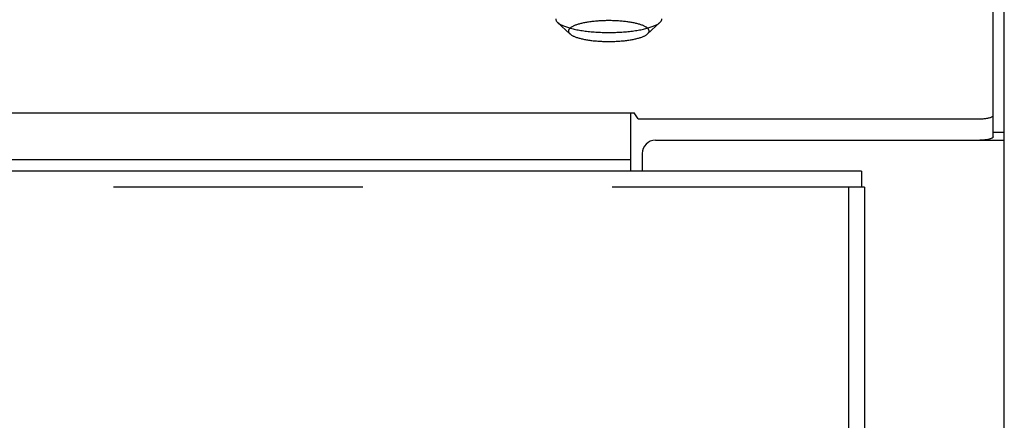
# Model space of a CAD drawing. Header units: inches. Extents: x 0 to 212, y 0 to 138.
# Tile 211 of 256: x 90.52 to 95.13, y 96.9 to 98.78. Entities that reach past the tile are written whole.
import ezdxf

# ---------------------------------------------------------------- set-up
doc = ezdxf.new("R2010")
doc.units = ezdxf.units.IN
doc.header["$LTSCALE"] = 11.6875
doc.header["$MEASUREMENT"] = 0
doc.linetypes.add('HIDDEN', pattern=[0.2, 0.1, -0.1])
doc.layers.get('0').update_dxf_attribs({"linetype": 'CONTINUOUS'})
doc.layers.add('DEFAULT_2', color=8, linetype='HIDDEN')
doc.layers.add('RIGHTHAND_DOOR_ASSEMBLY', color=7, linetype='CONTINUOUS')

msp = doc.modelspace()

# ---------------------------------------------------------------- linework, layer by layer
at = {"color": 7, "linetype": 'Continuous'}
for p, q in [((95.0817, 98.233), (95.0817, 101.4772)), ((36.8681, 98.3445), (93.3993, 98.3445)), ((93.3837, 98.0708), (93.3837, 98.3445)), ((93.4178, 98.3173), (93.3993, 98.3445)), ((93.4178, 98.3173), (95.0192, 98.3173)), ((95.1337, 98.2525), (95.0817, 98.2525)), ((36.8837, 98.1262), (93.3837, 98.1262))]:
    msp.add_line(p, q, dxfattribs=at)
at = {"color": 3, "linetype": 'Continuous'}
for p, q in [((95.1337, 38.4248), (95.1337, 101.3468)), ((93.4987, 98.2168), (95.1337, 98.2168)), ((93.4357, 98.1538), (93.4357, 98.0708))]:
    msp.add_line(p, q, dxfattribs=at)
at = {"color": 7, "linetype": 'Continuous'}
msp.add_lwpolyline([(95.0192, 98.3173), (95.0241, 98.3173), (95.0289, 98.3175), (95.0338, 98.3177), (95.0385, 98.3181), (95.0431, 98.3185), (95.0475, 98.319), (95.0518, 98.3197), (95.0559, 98.3204), (95.0598, 98.3212), (95.0634, 98.322), (95.0667, 98.323), (95.0697, 98.3239), (95.0725, 98.325), (95.0749, 98.3261), (95.0769, 98.3273), (95.0786, 98.3285), (95.0799, 98.3297), (95.0809, 98.3309), (95.0815, 98.3322), (95.0817, 98.3335)], dxfattribs=at)
at = {"color": 3, "linetype": 'Continuous'}
msp.add_lwpolyline([(95.0817, 98.233), (95.0815, 98.2317), (95.0809, 98.2305), (95.0799, 98.2292), (95.0786, 98.228), (95.0769, 98.2268), (95.0749, 98.2257), (95.0725, 98.2245), (95.0697, 98.2235), (95.0667, 98.2225), (95.0634, 98.2216), (95.0598, 98.2207), (95.0559, 98.2199), (95.0518, 98.2192), (95.0475, 98.2186), (95.0431, 98.2181), (95.0385, 98.2176), (95.0338, 98.2173), (95.0289, 98.217), (95.0241, 98.2169), (95.0192, 98.2168)], dxfattribs=at)
msp.add_arc((93.4987, 98.1538), 0.063, 90, 180, dxfattribs=at)
at = {"layer": 'DEFAULT_2', "color": 8, "linetype": 'HIDDEN'}
for p, q in [((93.0976, 98.7158), (93.0398, 98.7696)), ((93.4618, 98.7158), (93.5196, 98.7696))]:
    msp.add_line(p, q, dxfattribs=at)
for points in [[(93.0307, 98.7868), (93.0308, 98.7848), (93.0311, 98.7829), (93.0317, 98.7809), (93.0326, 98.7789), (93.0336, 98.7769), (93.0349, 98.775), (93.0364, 98.773), (93.0382, 98.7711), (93.0398, 98.7696)], [(93.2797, 98.7778), (93.2738, 98.7778), (93.268, 98.7777), (93.2622, 98.7776), (93.2564, 98.7774), (93.2507, 98.7772), (93.2449, 98.777), (93.2392, 98.7767), (93.2336, 98.7763), (93.2279, 98.7759), (93.2224, 98.7755), (93.2169, 98.775), (93.2114, 98.7745), (93.206, 98.7739), (93.2007, 98.7733), (93.1954, 98.7727), (93.1903, 98.772), (93.1852, 98.7712), (93.1802, 98.7705), (93.1753, 98.7696), (93.1705, 98.7688), (93.1658, 98.7679), (93.1612, 98.767), (93.1567, 98.766), (93.1523, 98.765), (93.1481, 98.764), (93.144, 98.7629), (93.14, 98.7618), (93.1361, 98.7607), (93.1324, 98.7595), (93.1288, 98.7583), (93.1254, 98.7571), (93.1221, 98.7559), (93.119, 98.7546), (93.116, 98.7533), (93.1132, 98.752), (93.1105, 98.7507), (93.108, 98.7493), (93.1056, 98.7479), (93.1034, 98.7465), (93.1014, 98.7451), (93.0996, 98.7437), (93.0979, 98.7423), (93.0964, 98.7408), (93.095, 98.7393), (93.0939, 98.7379), (93.0929, 98.7364), (93.0921, 98.7349), (93.0915, 98.7334), (93.091, 98.7319), (93.0908, 98.7304), (93.0907, 98.7289), (93.0908, 98.7274), (93.091, 98.7259), (93.0915, 98.7244), (93.0921, 98.7229), (93.0929, 98.7214), (93.0939, 98.7199), (93.095, 98.7184), (93.0964, 98.7169), (93.0976, 98.7158)], [(93.4618, 98.7158), (93.463, 98.7169), (93.4643, 98.7184), (93.4654, 98.7199), (93.4664, 98.7214), (93.4672, 98.7229), (93.4679, 98.7244), (93.4683, 98.7259), (93.4686, 98.7274), (93.4687, 98.7289), (93.4686, 98.7304), (93.4683, 98.7319), (93.4679, 98.7334), (93.4672, 98.7349), (93.4664, 98.7364), (93.4654, 98.7379), (93.4643, 98.7393), (93.463, 98.7408), (93.4615, 98.7423), (93.4598, 98.7437), (93.4579, 98.7451), (93.4559, 98.7465), (93.4537, 98.7479), (93.4514, 98.7493), (93.4489, 98.7507), (93.4462, 98.752), (93.4433, 98.7533), (93.4404, 98.7546), (93.4372, 98.7559), (93.4339, 98.7571), (93.4305, 98.7583), (93.4269, 98.7595), (93.4232, 98.7607), (93.4193, 98.7618), (93.4154, 98.7629), (93.4112, 98.764), (93.407, 98.765), (93.4026, 98.766), (93.3982, 98.767), (93.3936, 98.7679), (93.3889, 98.7688), (93.3841, 98.7696), (93.3792, 98.7705), (93.3742, 98.7712), (93.3691, 98.772), (93.3639, 98.7727), (93.3587, 98.7733), (93.3533, 98.7739), (93.3479, 98.7745), (93.3425, 98.775), (93.337, 98.7755), (93.3314, 98.7759), (93.3258, 98.7763), (93.3201, 98.7767), (93.3144, 98.777), (93.3087, 98.7772), (93.3029, 98.7774), (93.2971, 98.7776), (93.2913, 98.7777), (93.2855, 98.7778), (93.2797, 98.7778)], [(93.5196, 98.7696), (93.5211, 98.7711), (93.5229, 98.773), (93.5244, 98.775), (93.5257, 98.7769), (93.5268, 98.7789), (93.5276, 98.7809), (93.5282, 98.7829), (93.5285, 98.7848), (93.5287, 98.7868)], [(93.0398, 98.7696), (93.0402, 98.7692), (93.0424, 98.7673), (93.0448, 98.7654), (93.0475, 98.7635), (93.0504, 98.7617), (93.0535, 98.7599), (93.0568, 98.7581), (93.0603, 98.7563), (93.064, 98.7546), (93.068, 98.7529), (93.0721, 98.7512), (93.0764, 98.7496), (93.081, 98.748), (93.0857, 98.7464), (93.0906, 98.7449), (93.0957, 98.7434), (93.1009, 98.742), (93.1063, 98.7406), (93.1119, 98.7392), (93.1177, 98.7379), (93.1236, 98.7366), (93.1296, 98.7354), (93.1358, 98.7342), (93.1421, 98.7331), (93.1486, 98.732), (93.1552, 98.731), (93.1619, 98.73), (93.1687, 98.7291), (93.1756, 98.7283), (93.1826, 98.7275), (93.1897, 98.7267), (93.1969, 98.726), (93.2042, 98.7254), (93.2115, 98.7248), (93.2189, 98.7243), (93.2264, 98.7239), (93.2339, 98.7235), (93.2415, 98.7231), (93.2491, 98.7229), (93.2567, 98.7227), (93.2643, 98.7225), (93.272, 98.7224), (93.2797, 98.7224)], [(93.2797, 98.7224), (93.2873, 98.7224), (93.295, 98.7225), (93.3026, 98.7227), (93.3103, 98.7229), (93.3179, 98.7231), (93.3254, 98.7235), (93.3329, 98.7239), (93.3404, 98.7243), (93.3478, 98.7248), (93.3552, 98.7254), (93.3624, 98.726), (93.3696, 98.7267), (93.3767, 98.7275), (93.3837, 98.7283), (93.3907, 98.7291), (93.3975, 98.73), (93.4042, 98.731), (93.4107, 98.732), (93.4172, 98.7331), (93.4235, 98.7342), (93.4297, 98.7354), (93.4358, 98.7366), (93.4417, 98.7379), (93.4474, 98.7392), (93.453, 98.7406), (93.4584, 98.742), (93.4637, 98.7434), (93.4688, 98.7449), (93.4737, 98.7464), (93.4784, 98.748), (93.4829, 98.7496), (93.4872, 98.7512), (93.4914, 98.7529), (93.4953, 98.7546), (93.499, 98.7563), (93.5026, 98.7581), (93.5059, 98.7599), (93.509, 98.7617), (93.5119, 98.7635), (93.5145, 98.7654), (93.5169, 98.7673), (93.5192, 98.7692), (93.5196, 98.7696)], [(93.0976, 98.7158), (93.0979, 98.7155), (93.0996, 98.714), (93.1014, 98.7126), (93.1034, 98.7112), (93.1056, 98.7098), (93.108, 98.7084), (93.1105, 98.7071), (93.1132, 98.7057), (93.116, 98.7044), (93.119, 98.7031), (93.1221, 98.7018), (93.1254, 98.7006), (93.1288, 98.6994), (93.1324, 98.6982), (93.1361, 98.697), (93.14, 98.6959), (93.144, 98.6948), (93.1481, 98.6938), (93.1523, 98.6927), (93.1567, 98.6917), (93.1612, 98.6908), (93.1658, 98.6898), (93.1705, 98.6889), (93.1753, 98.6881), (93.1802, 98.6873), (93.1852, 98.6865), (93.1903, 98.6858), (93.1954, 98.6851), (93.2007, 98.6844), (93.206, 98.6838), (93.2114, 98.6833), (93.2169, 98.6827), (93.2224, 98.6823), (93.2279, 98.6818), (93.2336, 98.6814), (93.2392, 98.6811), (93.2449, 98.6808), (93.2507, 98.6805), (93.2564, 98.6803), (93.2622, 98.6802), (93.268, 98.68), (93.2738, 98.68), (93.2797, 98.68)], [(93.2797, 98.68), (93.2855, 98.68), (93.2913, 98.68), (93.2971, 98.6802), (93.3029, 98.6803), (93.3087, 98.6805), (93.3144, 98.6808), (93.3201, 98.6811), (93.3258, 98.6814), (93.3314, 98.6818), (93.337, 98.6823), (93.3425, 98.6827), (93.3479, 98.6833), (93.3533, 98.6838), (93.3587, 98.6844), (93.3639, 98.6851), (93.3691, 98.6858), (93.3742, 98.6865), (93.3792, 98.6873), (93.3841, 98.6881), (93.3889, 98.6889), (93.3936, 98.6898), (93.3982, 98.6908), (93.4026, 98.6917), (93.407, 98.6927), (93.4112, 98.6938), (93.4154, 98.6948), (93.4193, 98.6959), (93.4232, 98.697), (93.4269, 98.6982), (93.4305, 98.6994), (93.4339, 98.7006), (93.4372, 98.7018), (93.4404, 98.7031), (93.4433, 98.7044), (93.4462, 98.7057), (93.4489, 98.7071), (93.4514, 98.7084), (93.4537, 98.7098), (93.4559, 98.7112), (93.4579, 98.7126), (93.4598, 98.714), (93.4615, 98.7155), (93.4618, 98.7158)]]:
    msp.add_lwpolyline(points, dxfattribs=at)
at = {"layer": 'RIGHTHAND_DOOR_ASSEMBLY', "color": 3, "linetype": 'Continuous'}
for p, q in [((94.4649, 98.0708), (65.6784, 98.0708)), ((94.4779, 97.9958), (94.4779, 38.6458))]:
    msp.add_line(p, q, dxfattribs=at)
at = {"layer": 'RIGHTHAND_DOOR_ASSEMBLY', "color": 7, "linetype": 'Continuous'}
for p in [(94.4649, 98.0708), (94.4779, 97.9958)]:
    msp.add_line(p, (94.4649, 97.9958), dxfattribs=at)
at = {"layer": 'RIGHTHAND_DOOR_ASSEMBLY', "color": 8, "linetype": 'HIDDEN'}
for p, q in [((94.4649, 97.9958), (65.6784, 97.9958)), ((94.4029, 97.9958), (94.4029, 38.6458))]:
    msp.add_line(p, q, dxfattribs=at)

doc.saveas('drawing.dxf')
